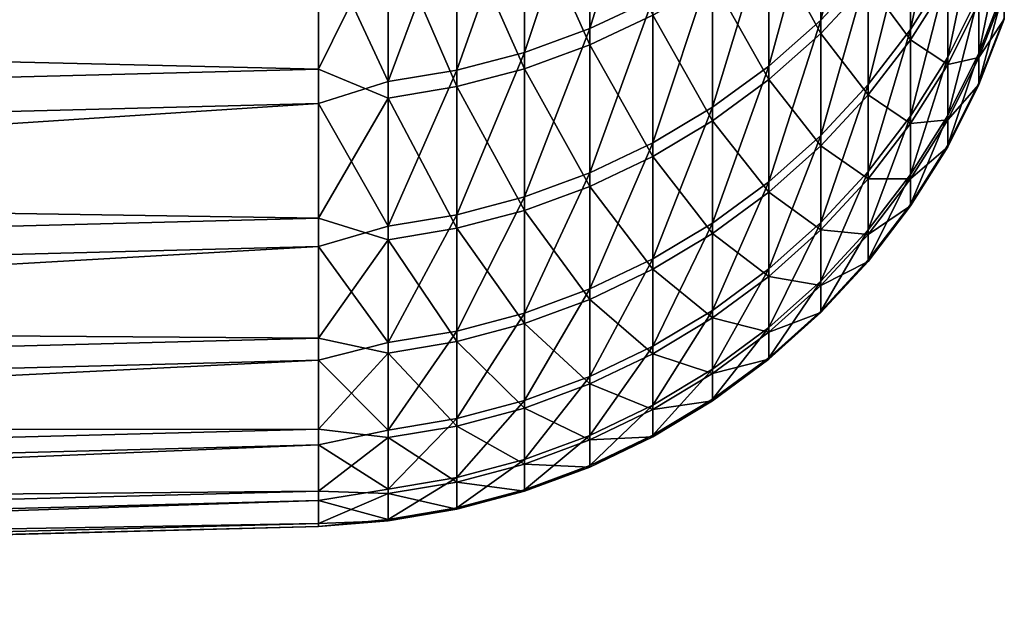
# Model space of a CAD drawing. Header units: metres. Extents: x -2 to 102, y -85 to 102.
# Tile 5 of 256: x 7.94 to 10.58, y -84.99 to -83.38. Entities that reach past the tile are written whole.
import ezdxf

# ---------------------------------------------------------------- set-up
doc = ezdxf.new("R2010")
doc.units = ezdxf.units.M
doc.layers.add('solid_21064300', color=7, linetype='CONTINUOUS')

msp = doc.modelspace()

# ---------------------------------------------------------------- linework, layer by layer
at = {"layer": 'solid_21064300'}
for points in [[(8.740137, -82.599899, 18.947847), (-0.986912, -82.84819, 19.004658), (-0.986912, -83.389229, 16.469271)], [(8.740137, -83.139313, 16.420053), (8.740137, -82.599899, 18.947847), (-0.986912, -83.389229, 16.469271)], [(9.469689, -83.399925, 14.120158), (9.638835, -83.319649, 14.106566), (9.638835, -82.855576, 16.616636)], [(9.469689, -82.935402, 16.632647), (9.469689, -83.399925, 14.120158), (9.638835, -82.855576, 16.616636)], [(10.090423, -83.377136, 11.537882), (10.217914, -83.240646, 11.518994), (10.217914, -82.854767, 14.027859)], [(10.090423, -82.990616, 14.05086), (10.090423, -83.377136, 11.537882), (10.217914, -82.854767, 14.027859)], [(9.293654, -83.464211, 14.131042), (9.469689, -83.399925, 14.120158), (9.469689, -82.935402, 16.632647)], [(9.293654, -82.999329, 16.645466), (9.293654, -83.464211, 14.131042), (9.469689, -82.935402, 16.632647)], [(10.331923, -83.402306, 8.983648), (10.43145, -83.244057, 8.966602), (10.43145, -82.935257, 11.476734)], [(10.331923, -83.092926, 11.498552), (10.331923, -83.402306, 8.983648), (10.43145, -82.935257, 11.476734)], [(9.112282, -83.51194, 14.139123), (9.293654, -83.464211, 14.131042), (9.293654, -82.999329, 16.645466)], [(9.112282, -83.046791, 16.654985), (9.112282, -83.51194, 14.139123), (9.293654, -82.999329, 16.645466)], [(9.293654, -83.051323, -16.384062), (9.469689, -82.987358, -16.371443), (9.469689, -83.443962, -13.857505)], [(9.469689, -83.443962, -13.857505), (9.469689, -82.987358, -16.371443), (9.638835, -83.363647, -13.844167)], [(9.950575, -83.501183, 11.555047), (10.090423, -83.377136, 11.537882), (10.090423, -82.990616, 14.05086)], [(9.950575, -83.11409, 14.071764), (9.950575, -83.501183, 11.555047), (10.090423, -82.990616, 14.05086)], [(8.740137, -83.030327, -16.962572), (8.740137, -83.509003, -14.422576), (-0.986912, -83.279861, -17.013674)], [(8.92717, -83.129425, -16.399469), (8.740137, -83.509003, -14.422576), (8.740137, -83.030327, -16.962572)], [(9.950575, -83.157982, -13.810012), (10.090423, -83.034447, -13.789496), (10.090423, -83.413048, -11.275313)], [(10.090423, -83.413048, -11.275313), (10.090423, -83.034447, -13.789496), (10.217914, -83.276505, -11.256856)], [(8.92717, -83.542694, 14.144329), (9.112282, -83.51194, 14.139123), (9.112282, -83.046791, 16.654985)], [(8.92717, -83.077377, 16.661119), (8.92717, -83.542694, 14.144329), (9.112282, -83.046791, 16.654985)], [(9.112282, -83.098824, -16.393433), (9.293654, -83.051323, -16.384062), (9.293654, -83.508286, -13.868186)], [(9.293654, -83.508286, -13.868186), (9.293654, -83.051323, -16.384062), (9.469689, -83.443962, -13.857505)], [(8.92717, -83.077377, 16.661119), (8.740137, -83.139313, 16.420053), (8.92717, -83.542694, 14.144329)], [(10.43145, -83.476898, 6.448289), (10.515614, -83.309601, 6.435366), (10.515614, -83.077225, 8.948632)], [(10.43145, -83.244057, 8.966602), (10.43145, -83.476898, 6.448289), (10.515614, -83.077225, 8.948632)], [(8.92717, -83.129425, -16.399469), (9.112282, -83.098824, -16.393433), (9.112282, -83.556038, -13.876117)], [(9.112282, -83.556038, -13.876117), (9.112282, -83.098824, -16.393433), (9.293654, -83.508286, -13.868186)], [(10.217914, -83.550583, 8.999619), (10.331923, -83.402306, 8.983648), (10.331923, -83.092926, 11.498552)], [(10.217914, -83.240646, 11.518994), (10.217914, -83.550583, 8.999619), (10.331923, -83.092926, 11.498552)], [(8.740137, -83.139313, 16.420053), (-0.986912, -83.389229, 16.469271), (-0.986912, -83.852692, 13.918557)], [(8.740137, -83.601395, 13.876985), (8.740137, -83.139313, 16.420053), (-0.986912, -83.852692, 13.918557)], [(8.92717, -83.586807, -13.881227), (8.740137, -83.509003, -14.422576), (8.92717, -83.129425, -16.399469)], [(8.92717, -83.542694, 14.144329), (8.740137, -83.139313, 16.420053), (8.740137, -83.601395, 13.876985)], [(8.92717, -83.586807, -13.881227), (8.92717, -83.129425, -16.399469), (9.112282, -83.556038, -13.876117)], [(9.799603, -83.611694, 11.57034), (9.950575, -83.501183, 11.555047), (9.950575, -83.11409, 14.071764)], [(9.799603, -83.224091, 14.090388), (9.799603, -83.611694, 11.57034), (9.950575, -83.11409, 14.071764)], [(10.217914, -83.276505, -11.256856), (10.331923, -83.128716, -11.236878), (10.331923, -83.430176, -8.721013)], [(10.331923, -83.430176, -8.721013), (10.331923, -83.128716, -11.236878), (10.43145, -83.271873, -8.704466)], [(10.515614, -83.465958, 3.916228), (10.583675, -83.291206, 3.908028), (10.583675, -83.13517, 6.421892)], [(10.515614, -83.309601, 6.435366), (10.515614, -83.465958, 3.916228), (10.583675, -83.13517, 6.421892)], [(9.799603, -83.268036, -13.828289), (9.950575, -83.157982, -13.810012), (9.950575, -83.537148, -11.292089)], [(9.950575, -83.537148, -11.292089), (9.950575, -83.157982, -13.810012), (10.090423, -83.413048, -11.275313)], [(9.638835, -83.707695, 11.583625), (9.799603, -83.611694, 11.57034), (9.799603, -83.224091, 14.090388)], [(9.638835, -83.319649, 14.106566), (9.638835, -83.707695, 11.583625), (9.799603, -83.224091, 14.090388)], [(10.090423, -83.687576, 9.014376), (10.217914, -83.550583, 8.999619), (10.217914, -83.240646, 11.518994)], [(10.090423, -83.377136, 11.537882), (10.090423, -83.687576, 9.014376), (10.217914, -83.240646, 11.518994)], [(10.331923, -83.63559, 6.460547), (10.43145, -83.476898, 6.448289), (10.43145, -83.244057, 8.966602)], [(10.331923, -83.402306, 8.983648), (10.331923, -83.63559, 6.460547), (10.43145, -83.244057, 8.966602)], [(9.638835, -83.363647, -13.844167), (9.799603, -83.268036, -13.828289), (9.799603, -83.647705, -11.307034)], [(9.799603, -83.647705, -11.307034), (9.799603, -83.268036, -13.828289), (9.950575, -83.537148, -11.292089)], [(10.331923, -83.430176, -8.721013), (10.43145, -83.271873, -8.704466), (10.43145, -83.496788, -6.185432)], [(10.43145, -83.496788, -6.185432), (10.43145, -83.271873, -8.704466), (10.515614, -83.329445, -6.173036)], [(8.740137, -83.509003, -14.422576), (-0.986912, -83.759979, -14.466044), (-0.986912, -83.279861, -17.013674)], [(10.090423, -83.413048, -11.275313), (10.217914, -83.276505, -11.256856), (10.217914, -83.578506, -8.736518)], [(10.217914, -83.578506, -8.736518), (10.217914, -83.276505, -11.256856), (10.331923, -83.430176, -8.721013)], [(10.515614, -83.546165, 1.393517), (10.583675, -83.371239, 1.390599), (10.583675, -83.291206, 3.908028)], [(10.515614, -83.465958, 3.916228), (10.515614, -83.546165, 1.393517), (10.583675, -83.291206, 3.908028)], [(9.469689, -83.788345, 11.594786), (9.638835, -83.707695, 11.583625), (9.638835, -83.319649, 14.106566)], [(9.469689, -83.399925, 14.120158), (9.469689, -83.788345, 11.594786), (9.638835, -83.319649, 14.106566)], [(10.43145, -83.633568, 3.924092), (10.515614, -83.465958, 3.916228), (10.515614, -83.309601, 6.435366)], [(10.43145, -83.476898, 6.448289), (10.43145, -83.633568, 3.924092), (10.515614, -83.309601, 6.435366)], [(10.515614, -83.477875, -3.653418), (10.583675, -83.303093, -3.645768), (10.583675, -83.375206, -1.128099)], [(10.515614, -83.477875, -3.653418), (10.515614, -83.329445, -6.173036), (10.583675, -83.303093, -3.645768)], [(10.43145, -83.496788, -6.185432), (10.515614, -83.329445, -6.173036), (10.515614, -83.477875, -3.653418)], [(9.469689, -83.443962, -13.857505), (9.638835, -83.363647, -13.844167), (9.638835, -83.743752, -11.320016)], [(9.638835, -83.743752, -11.320016), (9.638835, -83.363647, -13.844167), (9.799603, -83.647705, -11.307034)], [(9.950575, -83.812088, 9.027787), (10.090423, -83.687576, 9.014376), (10.090423, -83.377136, 11.537882)], [(9.950575, -83.501183, 11.555047), (9.950575, -83.812088, 9.027787), (10.090423, -83.377136, 11.537882)], [(10.515614, -83.550133, -1.130466), (10.583675, -83.375206, -1.128099), (10.583675, -83.371239, 1.390599)], [(10.515614, -83.546165, 1.393517), (10.515614, -83.550133, -1.130466), (10.583675, -83.371239, 1.390599)], [(10.515614, -83.550133, -1.130466), (10.515614, -83.477875, -3.653418), (10.583675, -83.375206, -1.128099)], [(9.293654, -83.852928, 11.603724), (9.469689, -83.788345, 11.594786), (9.469689, -83.399925, 14.120158)], [(9.293654, -83.464211, 14.131042), (9.293654, -83.852928, 11.603724), (9.469689, -83.399925, 14.120158)], [(10.217914, -83.784279, 6.472034), (10.331923, -83.63559, 6.460547), (10.331923, -83.402306, 8.983648)], [(10.217914, -83.550583, 8.999619), (10.217914, -83.784279, 6.472034), (10.331923, -83.402306, 8.983648)], [(9.950575, -83.537148, -11.292089), (10.090423, -83.413048, -11.275313), (10.090423, -83.715546, -8.750843)], [(10.090423, -83.715546, -8.750843), (10.090423, -83.413048, -11.275313), (10.217914, -83.578506, -8.736518)], [(10.217914, -83.578506, -8.736518), (10.331923, -83.430176, -8.721013), (10.331923, -83.655518, -6.197191)], [(10.331923, -83.655518, -6.197191), (10.331923, -83.430176, -8.721013), (10.43145, -83.496788, -6.185432)], [(9.293654, -83.508286, -13.868186), (9.469689, -83.443962, -13.857505), (9.469689, -83.824432, -11.330922)], [(9.469689, -83.824432, -11.330922), (9.469689, -83.443962, -13.857505), (9.638835, -83.743752, -11.320016)], [(9.112282, -83.900879, 11.610359), (9.293654, -83.852928, 11.603724), (9.293654, -83.464211, 14.131042)], [(9.112282, -83.51194, 14.139123), (9.112282, -83.900879, 11.610359), (9.293654, -83.464211, 14.131042)], [(10.331923, -83.792564, 3.931552), (10.43145, -83.633568, 3.924092), (10.43145, -83.476898, 6.448289)], [(10.331923, -83.63559, 6.460547), (10.331923, -83.792564, 3.931552), (10.43145, -83.476898, 6.448289)], [(10.43145, -83.713936, 1.396315), (10.515614, -83.546165, 1.393517), (10.515614, -83.465958, 3.916228)], [(10.43145, -83.633568, 3.924092), (10.43145, -83.713936, 1.396315), (10.515614, -83.465958, 3.916228)], [(10.43145, -83.645508, -3.660754), (10.515614, -83.477875, -3.653418), (10.515614, -83.550133, -1.130466)], [(10.43145, -83.645508, -3.660754), (10.43145, -83.496788, -6.185432), (10.515614, -83.477875, -3.653418)], [(8.740137, -83.509003, -14.422576), (8.740137, -83.909996, -11.869164), (-0.986912, -83.759979, -14.466044)], [(8.92717, -83.586807, -13.881227), (8.740137, -83.909996, -11.869164), (8.740137, -83.509003, -14.422576)], [(9.112282, -83.556038, -13.876117), (9.293654, -83.508286, -13.868186), (9.293654, -83.889046, -11.339657)], [(9.293654, -83.889046, -11.339657), (9.293654, -83.508286, -13.868186), (9.469689, -83.824432, -11.330922)], [(9.799603, -83.923004, 9.039736), (9.950575, -83.812088, 9.027787), (9.950575, -83.501183, 11.555047)], [(9.799603, -83.611694, 11.57034), (9.799603, -83.923004, 9.039736), (9.950575, -83.501183, 11.555047)], [(10.331923, -83.655518, -6.197191), (10.43145, -83.496788, -6.185432), (10.43145, -83.645508, -3.660754)], [(8.92717, -83.931778, 11.614635), (9.112282, -83.900879, 11.610359), (9.112282, -83.51194, 14.139123)], [(8.92717, -83.542694, 14.144329), (8.92717, -83.931778, 11.614635), (9.112282, -83.51194, 14.139123)], [(9.799603, -83.647705, -11.307034), (9.950575, -83.537148, -11.292089), (9.950575, -83.840096, -8.763862)], [(9.950575, -83.840096, -8.763862), (9.950575, -83.537148, -11.292089), (10.090423, -83.715546, -8.750843)], [(8.92717, -83.542694, 14.144329), (8.740137, -83.601395, 13.876985), (8.92717, -83.931778, 11.614635)], [(8.92717, -83.586807, -13.881227), (9.112282, -83.556038, -13.876117), (9.112282, -83.937019, -11.346141)], [(9.112282, -83.937019, -11.346141), (9.112282, -83.556038, -13.876117), (9.293654, -83.889046, -11.339657)], [(10.090423, -83.921661, 6.482646), (10.217914, -83.784279, 6.472034), (10.217914, -83.550583, 8.999619)], [(10.090423, -83.687576, 9.014376), (10.090423, -83.921661, 6.482646), (10.217914, -83.550583, 8.999619)], [(10.43145, -83.717918, -1.132736), (10.515614, -83.550133, -1.130466), (10.515614, -83.546165, 1.393517)], [(10.43145, -83.713936, 1.396315), (10.43145, -83.717918, -1.132736), (10.515614, -83.546165, 1.393517)], [(10.43145, -83.717918, -1.132736), (10.43145, -83.645508, -3.660754), (10.515614, -83.550133, -1.130466)], [(8.92717, -83.967934, -11.350319), (8.740137, -83.909996, -11.869164), (8.92717, -83.586807, -13.881227)], [(8.92717, -83.967934, -11.350319), (8.92717, -83.586807, -13.881227), (9.112282, -83.937019, -11.346141)], [(10.090423, -83.715546, -8.750843), (10.217914, -83.578506, -8.736518), (10.217914, -83.804245, -6.208208)], [(10.217914, -83.804245, -6.208208), (10.217914, -83.578506, -8.736518), (10.331923, -83.655518, -6.197191)], [(8.740137, -83.601395, 13.876985), (-0.986912, -83.852692, 13.918557), (-0.986912, -84.238152, 11.354898)], [(8.740137, -83.985703, 11.321008), (8.740137, -83.601395, 13.876985), (-0.986912, -84.238152, 11.354898)], [(8.92717, -83.931778, 11.614635), (8.740137, -83.601395, 13.876985), (8.740137, -83.985703, 11.321008)], [(9.638835, -84.019371, 9.050115), (9.799603, -83.923004, 9.039736), (9.799603, -83.611694, 11.57034)], [(9.638835, -83.707695, 11.583625), (9.638835, -84.019371, 9.050115), (9.799603, -83.611694, 11.57034)], [(10.217914, -83.941528, 3.938542), (10.331923, -83.792564, 3.931552), (10.331923, -83.63559, 6.460547)], [(10.217914, -83.784279, 6.472034), (10.217914, -83.941528, 3.938542), (10.331923, -83.63559, 6.460547)], [(10.331923, -83.873077, 1.398969), (10.43145, -83.713936, 1.396315), (10.43145, -83.633568, 3.924092)], [(10.331923, -83.792564, 3.931552), (10.331923, -83.873077, 1.398969), (10.43145, -83.633568, 3.924092)], [(9.638835, -83.743752, -11.320016), (9.799603, -83.647705, -11.307034), (9.799603, -83.95105, -8.77546)], [(9.799603, -83.95105, -8.77546), (9.799603, -83.647705, -11.307034), (9.950575, -83.840096, -8.763862)], [(10.217914, -83.804245, -6.208208), (10.331923, -83.655518, -6.197191), (10.331923, -83.804527, -3.667713)], [(10.331923, -83.804527, -3.667713), (10.43145, -83.645508, -3.660754), (10.43145, -83.717918, -1.132736)], [(10.331923, -83.804527, -3.667713), (10.331923, -83.655518, -6.197191), (10.43145, -83.645508, -3.660754)], [(9.950575, -84.046516, 6.49229), (10.090423, -83.921661, 6.482646), (10.090423, -83.687576, 9.014376)], [(9.950575, -83.812088, 9.027787), (9.950575, -84.046516, 6.49229), (10.090423, -83.687576, 9.014376)], [(9.469689, -84.100319, 9.058834), (9.638835, -84.019371, 9.050115), (9.638835, -83.707695, 11.583625)], [(9.469689, -83.788345, 11.594786), (9.469689, -84.100319, 9.058834), (9.638835, -83.707695, 11.583625)], [(9.950575, -83.840096, -8.763862), (10.090423, -83.715546, -8.750843), (10.090423, -83.94165, -6.218388)], [(10.090423, -83.94165, -6.218388), (10.090423, -83.715546, -8.750843), (10.217914, -83.804245, -6.208208)], [(10.331923, -83.877068, -1.13489), (10.43145, -83.717918, -1.132736), (10.43145, -83.713936, 1.396315)], [(10.331923, -83.873077, 1.398969), (10.331923, -83.877068, -1.13489), (10.43145, -83.713936, 1.396315)], [(10.331923, -83.877068, -1.13489), (10.331923, -83.804527, -3.667713), (10.43145, -83.717918, -1.132736)], [(9.469689, -83.824432, -11.330922), (9.638835, -83.743752, -11.320016), (9.638835, -84.047447, -8.785537)], [(9.638835, -84.047447, -8.785537), (9.638835, -83.743752, -11.320016), (9.799603, -83.95105, -8.77546)], [(8.740137, -83.909996, -11.869164), (-0.986912, -84.162178, -11.90496), (-0.986912, -83.759979, -14.466044)], [(9.293654, -84.165146, 9.065817), (9.469689, -84.100319, 9.058834), (9.469689, -83.788345, 11.594786)], [(9.293654, -83.852928, 11.603724), (9.293654, -84.165146, 9.065817), (9.469689, -83.788345, 11.594786)], [(10.090423, -84.07917, 3.945), (10.217914, -83.941528, 3.938542), (10.217914, -83.784279, 6.472034)], [(10.090423, -83.921661, 6.482646), (10.090423, -84.07917, 3.945), (10.217914, -83.784279, 6.472034)], [(10.217914, -84.022194, 1.401457), (10.331923, -83.873077, 1.398969), (10.331923, -83.792564, 3.931552)], [(10.217914, -83.941528, 3.938542), (10.217914, -84.022194, 1.401457), (10.331923, -83.792564, 3.931552)], [(9.293654, -83.889046, -11.339657), (9.469689, -83.824432, -11.330922), (9.469689, -84.128426, -8.794002)], [(9.469689, -84.128426, -8.794002), (9.469689, -83.824432, -11.330922), (9.638835, -84.047447, -8.785537)], [(9.799603, -84.157745, 6.500882), (9.950575, -84.046516, 6.49229), (9.950575, -83.812088, 9.027787)], [(9.799603, -83.923004, 9.039736), (9.799603, -84.157745, 6.500882), (9.950575, -83.812088, 9.027787)], [(10.090423, -83.94165, -6.218388), (10.217914, -83.804245, -6.208208), (10.217914, -83.953514, -3.674234)], [(10.217914, -83.953514, -3.674234), (10.217914, -83.804245, -6.208208), (10.331923, -83.804527, -3.667713)], [(10.217914, -83.953514, -3.674234), (10.331923, -83.804527, -3.667713), (10.331923, -83.877068, -1.13489)], [(9.112282, -84.213272, 9.071001), (9.293654, -84.165146, 9.065817), (9.293654, -83.852928, 11.603724)], [(9.112282, -83.900879, 11.610359), (9.112282, -84.213272, 9.071001), (9.293654, -83.852928, 11.603724)], [(9.799603, -83.95105, -8.77546), (9.950575, -83.840096, -8.763862), (9.950575, -84.066536, -6.227639)], [(9.950575, -84.066536, -6.227639), (9.950575, -83.840096, -8.763862), (10.090423, -83.94165, -6.218388)], [(10.217914, -84.026192, -1.136907), (10.331923, -83.877068, -1.13489), (10.331923, -83.873077, 1.398969)], [(10.217914, -84.022194, 1.401457), (10.217914, -84.026192, -1.136907), (10.331923, -83.873077, 1.398969)], [(10.217914, -84.026192, -1.136907), (10.217914, -83.953514, -3.674234), (10.331923, -83.877068, -1.13489)], [(8.92717, -84.244286, 9.074342), (9.112282, -84.213272, 9.071001), (9.112282, -83.900879, 11.610359)], [(8.92717, -83.931778, 11.614635), (8.92717, -84.244286, 9.074342), (9.112282, -83.900879, 11.610359)], [(9.112282, -83.937019, -11.346141), (9.293654, -83.889046, -11.339657), (9.293654, -84.193268, -8.800779)], [(9.293654, -84.193268, -8.800779), (9.293654, -83.889046, -11.339657), (9.469689, -84.128426, -8.794002)], [(8.740137, -83.909996, -11.869164), (8.740137, -84.232925, -9.304709), (-0.986912, -84.162178, -11.90496)], [(8.92717, -83.967934, -11.350319), (8.740137, -84.232925, -9.304709), (8.740137, -83.909996, -11.869164)], [(8.92717, -83.931778, 11.614635), (8.740137, -83.985703, 11.321008), (8.92717, -84.244286, 9.074342)], [(9.638835, -84.254379, 6.508347), (9.799603, -84.157745, 6.500882), (9.799603, -83.923004, 9.039736)], [(9.638835, -84.019371, 9.050115), (9.638835, -84.254379, 6.508347), (9.799603, -83.923004, 9.039736)], [(9.950575, -84.204262, 3.950869), (10.090423, -84.07917, 3.945), (10.090423, -83.921661, 6.482646)], [(9.950575, -84.046516, 6.49229), (9.950575, -84.204262, 3.950869), (10.090423, -83.921661, 6.482646)], [(8.92717, -83.967934, -11.350319), (9.112282, -83.937019, -11.346141), (9.112282, -84.241417, -8.805813)], [(9.112282, -84.241417, -8.805813), (9.112282, -83.937019, -11.346141), (9.293654, -84.193268, -8.800779)], [(9.638835, -84.047447, -8.785537), (9.799603, -83.95105, -8.77546), (9.799603, -84.177795, -6.235881)], [(9.799603, -84.177795, -6.235881), (9.799603, -83.95105, -8.77546), (9.950575, -84.066536, -6.227639)], [(9.950575, -84.066536, -6.227639), (10.090423, -83.94165, -6.218388), (10.090423, -84.091171, -3.680259)], [(10.090423, -84.159958, 1.403754), (10.217914, -84.022194, 1.401457), (10.217914, -83.941528, 3.938542)], [(10.090423, -84.07917, 3.945), (10.090423, -84.159958, 1.403754), (10.217914, -83.941528, 3.938542)], [(10.090423, -84.091171, -3.680259), (10.090423, -83.94165, -6.218388), (10.217914, -83.953514, -3.674234)], [(10.090423, -84.091171, -3.680259), (10.217914, -83.953514, -3.674234), (10.217914, -84.026192, -1.136907)], [(8.740137, -83.985703, 11.321008), (-0.986912, -84.238152, 11.354898), (-0.986912, -84.54525, 8.780679)], [(8.740137, -84.291893, 8.7545), (8.740137, -83.985703, 11.321008), (-0.986912, -84.54525, 8.780679)], [(8.92717, -84.272438, -8.809055), (8.740137, -84.232925, -9.304709), (8.92717, -83.967934, -11.350319)], [(8.92717, -84.244286, 9.074342), (8.740137, -83.985703, 11.321008), (8.740137, -84.291893, 8.7545)], [(8.92717, -84.272438, -8.809055), (8.92717, -83.967934, -11.350319), (9.112282, -84.241417, -8.805813)], [(9.469689, -84.335556, 6.514617), (9.638835, -84.254379, 6.508347), (9.638835, -84.019371, 9.050115)], [(9.469689, -84.100319, 9.058834), (9.469689, -84.335556, 6.514617), (9.638835, -84.019371, 9.050115)], [(10.090423, -84.163963, -1.138772), (10.217914, -84.026192, -1.136907), (10.217914, -84.022194, 1.401457)], [(10.090423, -84.159958, 1.403754), (10.090423, -84.163963, -1.138772), (10.217914, -84.022194, 1.401457)], [(10.090423, -84.163963, -1.138772), (10.090423, -84.091171, -3.680259), (10.217914, -84.026192, -1.136907)], [(9.469689, -84.128426, -8.794002), (9.638835, -84.047447, -8.785537), (9.638835, -84.274452, -6.243041)], [(9.638835, -84.274452, -6.243041), (9.638835, -84.047447, -8.785537), (9.799603, -84.177795, -6.235881)], [(9.799603, -84.315697, 3.956098), (9.950575, -84.204262, 3.950869), (9.950575, -84.046516, 6.49229)], [(9.799603, -84.157745, 6.500882), (9.799603, -84.315697, 3.956098), (9.950575, -84.046516, 6.49229)], [(9.799603, -84.177795, -6.235881), (9.950575, -84.066536, -6.227639), (9.950575, -84.216278, -3.685734)], [(9.950575, -84.216278, -3.685734), (9.950575, -84.066536, -6.227639), (10.090423, -84.091171, -3.680259)], [(9.950575, -84.285172, 1.405843), (10.090423, -84.159958, 1.403754), (10.090423, -84.07917, 3.945)], [(9.950575, -84.204262, 3.950869), (9.950575, -84.285172, 1.405843), (10.090423, -84.07917, 3.945)], [(9.950575, -84.216278, -3.685734), (10.090423, -84.091171, -3.680259), (10.090423, -84.163963, -1.138772)], [(9.293654, -84.400558, 6.519639), (9.469689, -84.335556, 6.514617), (9.469689, -84.100319, 9.058834)], [(9.293654, -84.165146, 9.065817), (9.293654, -84.400558, 6.519639), (9.469689, -84.100319, 9.058834)], [(9.293654, -84.193268, -8.800779), (9.469689, -84.128426, -8.794002), (9.469689, -84.355644, -6.249056)], [(9.469689, -84.355644, -6.249056), (9.469689, -84.128426, -8.794002), (9.638835, -84.274452, -6.243041)], [(8.740137, -84.232925, -9.304709), (-0.986912, -84.486084, -9.3328), (-0.986912, -84.162178, -11.90496)], [(9.112282, -84.44883, 6.523367), (9.293654, -84.400558, 6.519639), (9.293654, -84.165146, 9.065817)], [(9.112282, -84.213272, 9.071001), (9.112282, -84.44883, 6.523367), (9.293654, -84.165146, 9.065817)], [(9.638835, -84.412514, 3.96064), (9.799603, -84.315697, 3.956098), (9.799603, -84.157745, 6.500882)], [(9.638835, -84.254379, 6.508347), (9.638835, -84.412514, 3.96064), (9.799603, -84.157745, 6.500882)], [(9.950575, -84.289177, -1.140466), (10.090423, -84.163963, -1.138772), (10.090423, -84.159958, 1.403754)], [(9.950575, -84.285172, 1.405843), (9.950575, -84.289177, -1.140466), (10.090423, -84.159958, 1.403754)], [(9.950575, -84.289177, -1.140466), (9.950575, -84.216278, -3.685734), (10.090423, -84.163963, -1.138772)], [(9.112282, -84.241417, -8.805813), (9.293654, -84.193268, -8.800779), (9.293654, -84.42067, -6.253873)], [(9.293654, -84.42067, -6.253873), (9.293654, -84.193268, -8.800779), (9.469689, -84.355644, -6.249056)], [(9.638835, -84.274452, -6.243041), (9.799603, -84.177795, -6.235881), (9.799603, -84.327736, -3.690612)], [(9.799603, -84.327736, -3.690612), (9.799603, -84.177795, -6.235881), (9.950575, -84.216278, -3.685734)], [(8.92717, -84.479927, 6.525769), (9.112282, -84.44883, 6.523367), (9.112282, -84.213272, 9.071001)], [(8.92717, -84.244286, 9.074342), (8.92717, -84.479927, 6.525769), (9.112282, -84.213272, 9.071001)], [(9.799603, -84.396721, 1.407704), (9.950575, -84.285172, 1.405843), (9.950575, -84.204262, 3.950869)], [(9.799603, -84.315697, 3.956098), (9.799603, -84.396721, 1.407704), (9.950575, -84.204262, 3.950869)], [(9.799603, -84.327736, -3.690612), (9.950575, -84.216278, -3.685734), (9.950575, -84.289177, -1.140466)], [(8.740137, -84.232925, -9.304709), (8.740137, -84.477509, -6.7316), (-0.986912, -84.486084, -9.3328)], [(8.92717, -84.272438, -8.809055), (8.740137, -84.477509, -6.7316), (8.740137, -84.232925, -9.304709)], [(8.92717, -84.244286, 9.074342), (8.740137, -84.291893, 8.7545), (8.92717, -84.479927, 6.525769)], [(8.92717, -84.272438, -8.809055), (9.112282, -84.241417, -8.805813), (9.112282, -84.468948, -6.257449)], [(9.112282, -84.468948, -6.257449), (9.112282, -84.241417, -8.805813), (9.293654, -84.42067, -6.253873)], [(8.92717, -84.500053, -6.259754), (8.740137, -84.477509, -6.7316), (8.92717, -84.272438, -8.809055)], [(8.92717, -84.500053, -6.259754), (8.92717, -84.272438, -8.809055), (9.112282, -84.468948, -6.257449)], [(9.469689, -84.493843, 3.964456), (9.638835, -84.412514, 3.96064), (9.638835, -84.254379, 6.508347)], [(9.469689, -84.335556, 6.514617), (9.469689, -84.493843, 3.964456), (9.638835, -84.254379, 6.508347)], [(9.469689, -84.355644, -6.249056), (9.638835, -84.274452, -6.243041), (9.638835, -84.424561, -3.694849)], [(9.638835, -84.424561, -3.694849), (9.638835, -84.274452, -6.243041), (9.799603, -84.327736, -3.690612)], [(8.740137, -84.291893, 8.7545), (-0.986912, -84.54525, 8.780679), (-0.986912, -84.773705, 6.198289)], [(8.740137, -84.519661, 6.179849), (8.740137, -84.291893, 8.7545), (-0.986912, -84.773705, 6.198289)], [(8.92717, -84.479927, 6.525769), (8.740137, -84.291893, 8.7545), (8.740137, -84.519661, 6.179849)], [(9.799603, -84.400734, -1.141975), (9.950575, -84.289177, -1.140466), (9.950575, -84.285172, 1.405843)], [(9.799603, -84.396721, 1.407704), (9.799603, -84.400734, -1.141975), (9.950575, -84.285172, 1.405843)], [(9.799603, -84.400734, -1.141975), (9.799603, -84.327736, -3.690612), (9.950575, -84.289177, -1.140466)], [(9.638835, -84.493622, 1.40932), (9.799603, -84.396721, 1.407704), (9.799603, -84.315697, 3.956098)], [(9.638835, -84.412514, 3.96064), (9.638835, -84.493622, 1.40932), (9.799603, -84.315697, 3.956098)], [(9.638835, -84.424561, -3.694849), (9.799603, -84.327736, -3.690612), (9.799603, -84.400734, -1.141975)], [(9.293654, -84.558968, 3.967512), (9.469689, -84.493843, 3.964456), (9.469689, -84.335556, 6.514617)], [(9.293654, -84.400558, 6.519639), (9.293654, -84.558968, 3.967512), (9.469689, -84.335556, 6.514617)], [(9.293654, -84.42067, -6.253873), (9.469689, -84.355644, -6.249056), (9.469689, -84.505905, -3.698409)], [(9.469689, -84.505905, -3.698409), (9.469689, -84.355644, -6.249056), (9.638835, -84.424561, -3.694849)], [(9.112282, -84.607323, 3.969781), (9.293654, -84.558968, 3.967512), (9.293654, -84.400558, 6.519639)], [(9.112282, -84.44883, 6.523367), (9.112282, -84.607323, 3.969781), (9.293654, -84.400558, 6.519639)], [(9.638835, -84.497643, -1.143286), (9.799603, -84.400734, -1.141975), (9.799603, -84.396721, 1.407704)], [(9.638835, -84.493622, 1.40932), (9.638835, -84.497643, -1.143286), (9.799603, -84.396721, 1.407704)], [(9.638835, -84.497643, -1.143286), (9.638835, -84.424561, -3.694849), (9.799603, -84.400734, -1.141975)], [(9.112282, -84.468948, -6.257449), (9.293654, -84.42067, -6.253873), (9.293654, -84.571045, -3.70126)], [(9.293654, -84.571045, -3.70126), (9.293654, -84.42067, -6.253873), (9.469689, -84.505905, -3.698409)], [(9.469689, -84.575027, 1.410678), (9.638835, -84.493622, 1.40932), (9.638835, -84.412514, 3.96064)], [(9.469689, -84.493843, 3.964456), (9.469689, -84.575027, 1.410678), (9.638835, -84.412514, 3.96064)], [(9.469689, -84.505905, -3.698409), (9.638835, -84.424561, -3.694849), (9.638835, -84.497643, -1.143286)], [(8.92717, -84.638481, 3.971243), (9.112282, -84.607323, 3.969781), (9.112282, -84.44883, 6.523367)], [(8.92717, -84.479927, 6.525769), (8.92717, -84.638481, 3.971243), (9.112282, -84.44883, 6.523367)], [(8.740137, -84.477509, -6.7316), (-0.986912, -84.731407, -6.751958), (-0.986912, -84.486084, -9.3328)], [(8.740137, -84.477509, -6.7316), (8.740137, -84.643501, -4.152228), (-0.986912, -84.731407, -6.751958)], [(8.92717, -84.500053, -6.259754), (8.740137, -84.643501, -4.152228), (8.740137, -84.477509, -6.7316)], [(8.92717, -84.479927, 6.525769), (8.740137, -84.519661, 6.179849), (8.92717, -84.638481, 3.971243)], [(8.92717, -84.500053, -6.259754), (9.112282, -84.468948, -6.257449), (9.112282, -84.619408, -3.703377)], [(9.112282, -84.619408, -3.703377), (9.112282, -84.468948, -6.257449), (9.293654, -84.571045, -3.70126)], [(8.92717, -84.650566, -3.704741), (8.740137, -84.643501, -4.152228), (8.92717, -84.500053, -6.259754)], [(8.92717, -84.650566, -3.704741), (8.92717, -84.500053, -6.259754), (9.112282, -84.619408, -3.703377)], [(9.293654, -84.640221, 1.411765), (9.469689, -84.575027, 1.410678), (9.469689, -84.493843, 3.964456)], [(9.293654, -84.558968, 3.967512), (9.293654, -84.640221, 1.411765), (9.469689, -84.493843, 3.964456)], [(9.293654, -84.571045, -3.70126), (9.469689, -84.505905, -3.698409), (9.469689, -84.579056, -1.144388)], [(9.469689, -84.579056, -1.144388), (9.638835, -84.497643, -1.143286), (9.638835, -84.493622, 1.40932)], [(9.469689, -84.575027, 1.410678), (9.469689, -84.579056, -1.144388), (9.638835, -84.493622, 1.40932)], [(9.469689, -84.579056, -1.144388), (9.469689, -84.505905, -3.698409), (9.638835, -84.497643, -1.143286)], [(8.740137, -84.519661, 6.179849), (-0.986912, -84.773705, 6.198289), (-0.986912, -84.923302, 3.610134)], [(8.740137, -84.668816, 3.599448), (8.740137, -84.519661, 6.179849), (-0.986912, -84.923302, 3.610134)], [(8.92717, -84.638481, 3.971243), (8.740137, -84.519661, 6.179849), (8.740137, -84.668816, 3.599448)], [(9.112282, -84.688622, 1.412572), (9.293654, -84.640221, 1.411765), (9.293654, -84.558968, 3.967512)], [(9.112282, -84.607323, 3.969781), (9.112282, -84.688622, 1.412572), (9.293654, -84.558968, 3.967512)], [(9.112282, -84.619408, -3.703377), (9.293654, -84.571045, -3.70126), (9.293654, -84.644249, -1.14527)], [(9.293654, -84.644249, -1.14527), (9.293654, -84.571045, -3.70126), (9.469689, -84.579056, -1.144388)], [(9.293654, -84.644249, -1.14527), (9.469689, -84.579056, -1.144388), (9.469689, -84.575027, 1.410678)], [(9.293654, -84.640221, 1.411765), (9.293654, -84.644249, -1.14527), (9.469689, -84.575027, 1.410678)], [(8.92717, -84.71981, 1.413092), (9.112282, -84.688622, 1.412572), (9.112282, -84.607323, 3.969781)], [(8.92717, -84.638481, 3.971243), (8.92717, -84.71981, 1.413092), (9.112282, -84.607323, 3.969781)], [(8.92717, -84.650566, -3.704741), (9.112282, -84.619408, -3.703377), (9.112282, -84.69265, -1.145925)], [(9.112282, -84.69265, -1.145925), (9.112282, -84.619408, -3.703377), (9.293654, -84.644249, -1.14527)], [(8.740137, -84.643501, -4.152228), (-0.986912, -84.897903, -4.164836), (-0.986912, -84.731407, -6.751958)], [(8.740137, -84.643501, -4.152228), (8.740137, -84.730766, -1.568994), (-0.986912, -84.897903, -4.164836)], [(8.92717, -84.638481, 3.971243), (8.740137, -84.668816, 3.599448), (8.92717, -84.71981, 1.413092)], [(8.92717, -84.650566, -3.704741), (8.740137, -84.730766, -1.568994), (8.740137, -84.643501, -4.152228)], [(9.112282, -84.69265, -1.145925), (9.293654, -84.644249, -1.14527), (9.293654, -84.640221, 1.411765)], [(9.112282, -84.688622, 1.412572), (9.112282, -84.69265, -1.145925), (9.293654, -84.640221, 1.411765)], [(8.740137, -84.668816, 3.599448), (-0.986912, -84.923302, 3.610134), (-0.986912, -84.993896, 1.018621)], [(8.740137, -84.739204, 1.015699), (8.740137, -84.668816, 3.599448), (-0.986912, -84.993896, 1.018621)], [(8.92717, -84.723839, -1.146347), (8.740137, -84.730766, -1.568994), (8.92717, -84.650566, -3.704741)], [(8.92717, -84.71981, 1.413092), (8.740137, -84.668816, 3.599448), (8.740137, -84.739204, 1.015699)], [(8.92717, -84.723839, -1.146347), (8.92717, -84.650566, -3.704741), (9.112282, -84.69265, -1.145925)], [(8.92717, -84.723839, -1.146347), (9.112282, -84.69265, -1.145925), (9.112282, -84.688622, 1.412572)], [(8.92717, -84.71981, 1.413092), (8.92717, -84.723839, -1.146347), (9.112282, -84.688622, 1.412572)], [(8.92717, -84.71981, 1.413092), (8.740137, -84.739204, 1.015699), (8.92717, -84.723839, -1.146347)], [(8.92717, -84.723839, -1.146347), (8.740137, -84.739204, 1.015699), (8.740137, -84.730766, -1.568994)], [(8.740137, -84.730766, -1.568994), (-0.986912, -84.985428, -1.573839), (-0.986912, -84.897903, -4.164836)], [(8.740137, -84.730766, -1.568994), (8.740137, -84.739204, 1.015699), (-0.986912, -84.985428, -1.573839)], [(8.740137, -84.739204, 1.015699), (-0.986912, -84.993896, 1.018621), (-0.986912, -84.985428, -1.573839)]]:
    msp.add_3dface(points, dxfattribs=at)

doc.saveas('drawing.dxf')
